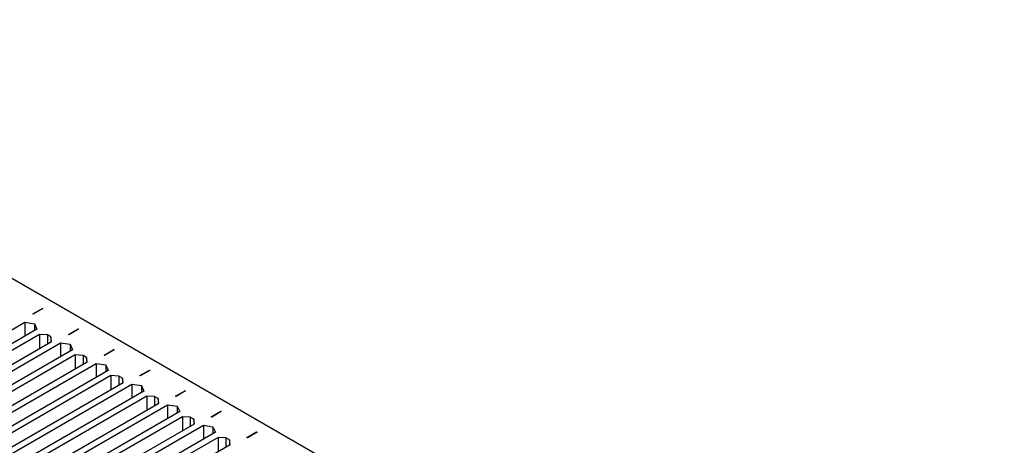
# Paper-space layout 'Blatt2' of a CAD drawing. Header units: millimetres. Extents: x 5 to 418, y 2 to 292.
# Tile 92 of 124: x 146 to 172, y 244 to 255. Entities that reach past the tile are written whole.
import ezdxf

# ---------------------------------------------------------------- set-up
doc = ezdxf.new("R2010")
doc.units = ezdxf.units.MM

psp = doc.layouts.new('Blatt2')

# ---------------------------------------------------------------- linework, layer by layer
at = {"color": 7, "linetype": 'Continuous', "lineweight": 25}
for p, q in [((122.128, 261.628), (171.625, 233.054)), ((145.972, 247.241), (146.225, 247.387)), ((146.237, 247.38), (145.984, 247.234)), ((146.225, 247.387), (146.237, 247.38)), ((146.225, 247.387), (146.225, 247.373)), ((139.876, 243.62), (145.763, 247.018)), ((145.763, 247.018), (146.016, 246.98)), ((145.763, 247.018), (145.763, 246.651)), ((145.984, 247.234), (145.972, 247.241)), ((146.081, 246.834), (140.194, 243.436)), ((146.016, 246.98), (146.081, 246.834)), ((146.016, 246.98), (146.016, 246.797)), ((146.915, 246.696), (147.168, 246.843)), ((147.18, 246.836), (146.926, 246.69)), ((147.168, 246.843), (147.18, 246.836)), ((147.168, 246.843), (147.168, 246.829)), ((146.152, 246.698), (140.406, 243.381)), ((140.725, 243.198), (146.47, 246.514)), ((140.819, 243.075), (146.706, 246.474)), ((146.358, 246.688), (146.152, 246.698)), ((146.152, 246.698), (146.152, 246.331)), ((146.452, 246.634), (146.358, 246.688)), ((146.358, 246.688), (146.358, 246.45)), ((146.47, 246.514), (146.452, 246.634)), ((146.452, 246.634), (146.452, 246.504)), ((146.706, 246.474), (146.959, 246.436)), ((146.706, 246.474), (146.706, 246.106)), ((146.926, 246.69), (146.915, 246.696)), ((147.024, 246.29), (141.137, 242.892)), ((146.959, 246.436), (147.024, 246.29)), ((146.959, 246.436), (146.959, 246.253)), ((147.858, 246.152), (148.111, 246.298)), ((148.123, 246.292), (147.869, 246.145)), ((148.111, 246.298), (148.123, 246.292)), ((148.111, 246.298), (148.111, 246.285)), ((147.094, 246.154), (141.349, 242.837)), ((141.667, 242.654), (147.413, 245.97)), ((147.301, 246.144), (147.094, 246.154)), ((147.094, 246.154), (147.094, 245.786)), ((147.395, 246.089), (147.301, 246.144)), ((147.301, 246.144), (147.301, 245.906)), ((147.413, 245.97), (147.395, 246.089)), ((147.395, 246.089), (147.395, 245.96)), ((147.869, 246.145), (147.858, 246.152)), ((141.762, 242.531), (147.648, 245.929)), ((147.967, 245.746), (142.08, 242.347)), ((147.648, 245.929), (147.902, 245.892)), ((147.648, 245.929), (147.648, 245.562)), ((147.902, 245.892), (147.967, 245.746)), ((147.902, 245.892), (147.902, 245.708)), ((148.8, 245.608), (149.054, 245.754)), ((149.065, 245.747), (148.812, 245.601)), ((149.054, 245.754), (149.065, 245.747)), ((149.054, 245.754), (149.054, 245.741)), ((148.037, 245.61), (142.292, 242.293)), ((142.61, 242.109), (148.355, 245.426)), ((148.243, 245.599), (148.037, 245.61)), ((148.037, 245.61), (148.037, 245.242)), ((148.338, 245.545), (148.243, 245.599)), ((148.243, 245.599), (148.243, 245.361)), ((148.355, 245.426), (148.338, 245.545)), ((148.338, 245.545), (148.338, 245.416)), ((148.812, 245.601), (148.8, 245.608)), ((142.704, 241.987), (148.591, 245.385)), ((148.909, 245.201), (143.023, 241.803)), ((148.591, 245.385), (148.845, 245.348)), ((148.591, 245.385), (148.591, 245.018)), ((148.845, 245.348), (148.909, 245.201)), ((148.845, 245.348), (148.845, 245.164)), ((149.743, 245.064), (149.997, 245.21)), ((150.008, 245.203), (149.755, 245.057)), ((149.997, 245.21), (150.008, 245.203)), ((149.997, 245.21), (149.997, 245.196)), ((148.98, 245.065), (143.235, 241.749)), ((149.186, 245.055), (148.98, 245.065)), ((148.98, 245.065), (148.98, 244.698)), ((149.281, 245.001), (149.186, 245.055)), ((149.186, 245.055), (149.186, 244.817)), ((149.298, 244.882), (149.281, 245.001)), ((149.281, 245.001), (149.281, 244.871)), ((149.755, 245.057), (149.743, 245.064)), ((143.553, 241.565), (149.298, 244.882)), ((143.647, 241.443), (149.534, 244.841)), ((149.852, 244.657), (143.965, 241.259)), ((149.534, 244.841), (149.787, 244.803)), ((149.534, 244.841), (149.534, 244.473)), ((149.787, 244.803), (149.852, 244.657)), ((149.787, 244.803), (149.787, 244.62)), ((150.686, 244.519), (150.939, 244.666)), ((150.951, 244.659), (150.698, 244.513)), ((150.939, 244.666), (150.951, 244.659)), ((150.939, 244.666), (150.939, 244.652)), ((149.923, 244.521), (144.178, 241.204)), ((150.129, 244.511), (149.923, 244.521)), ((149.923, 244.521), (149.923, 244.154)), ((150.223, 244.456), (150.129, 244.511)), ((150.129, 244.511), (150.129, 244.273)), ((150.241, 244.337), (150.223, 244.456)), ((150.223, 244.456), (150.223, 244.327)), ((150.698, 244.513), (150.686, 244.519)), ((144.496, 241.021), (150.241, 244.337)), ((144.59, 240.898), (150.477, 244.297)), ((150.477, 244.297), (150.73, 244.259)), ((150.477, 244.297), (150.477, 243.929)), ((150.73, 244.259), (150.795, 244.113)), ((150.73, 244.259), (150.73, 244.075)), ((150.795, 244.113), (144.908, 240.715)), ((150.866, 243.977), (145.12, 240.66)), ((151.072, 243.967), (150.866, 243.977)), ((150.866, 243.977), (150.866, 243.609)), ((151.166, 243.912), (151.072, 243.967)), ((151.072, 243.967), (151.072, 243.728)), ((151.184, 243.793), (151.166, 243.912)), ((151.166, 243.912), (151.166, 243.783)), ((151.629, 243.975), (151.882, 244.121)), ((151.641, 243.968), (151.629, 243.975)), ((151.894, 244.115), (151.641, 243.968)), ((151.882, 244.121), (151.894, 244.115)), ((151.882, 244.121), (151.882, 244.108)), ((145.439, 240.476), (151.184, 243.793))]:
    psp.add_line(p, q, dxfattribs=at)

doc.saveas('drawing.dxf')
